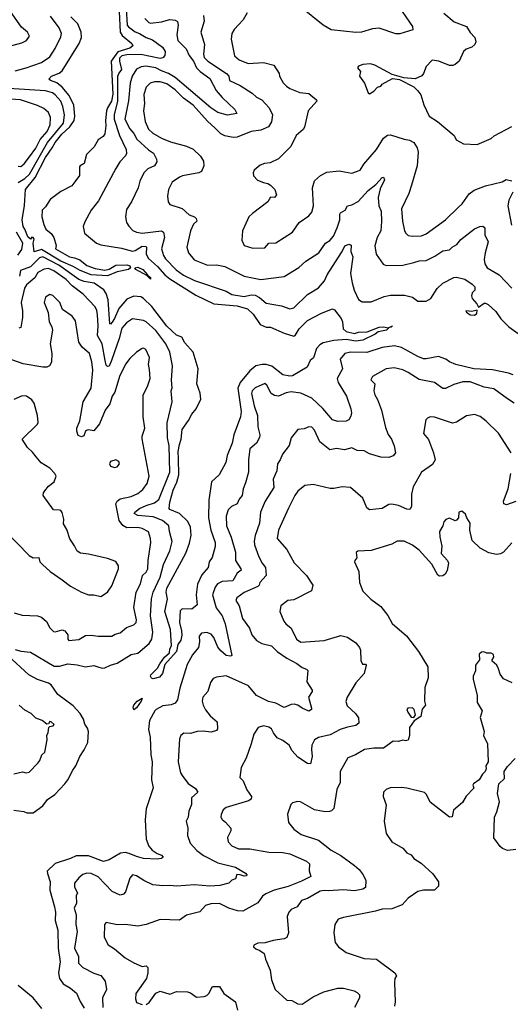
# Model space of a CAD drawing. Extents: x 1246169 to 1426871, y 660025 to 763458.
# Tile 245 of 256: x 1321657 to 1325215, y 742238 to 749375. Entities that reach past the tile are written whole.
import ezdxf

# ---------------------------------------------------------------- set-up
doc = ezdxf.new("R2010")
doc.units = 0

msp = doc.modelspace()

# ---------------------------------------------------------------- linework, layer by layer
at = {"layer": '0CON20XD'}
for points in [[(1321546.7, 749173.3), (1321672.1, 749207.9), (1321706.2, 749225), (1321727.5, 749255), (1321714.3, 749285), (1321670.8, 749320.8), (1321591.2, 749435)], [(1322378.9, 749435), (1322385.5, 749285), (1322400.4, 749260.4), (1322471.2, 749201.2), (1322478.5, 749185), (1322455, 749168.1), (1322369, 749141), (1322320.2, 749075), (1322331.4, 748835), (1322323.6, 748785), (1322292.9, 748737.1), (1322285.7, 748715), (1322278.4, 748645), (1322282.6, 748605), (1322273.3, 748546.7), (1322261.8, 748528.2), (1322226.3, 748503.7), (1322196.9, 748453.1), (1322142.4, 748397.6), (1322125, 748332.5), (1322095, 748316.2), (1322091.7, 748308.3), (1322091.2, 748245), (1322050.6, 748189.4), (1322035, 748170), (1321955, 748128.8), (1321878.7, 748071.3), (1321845, 748018), (1321820.8, 747995), (1321816.9, 747945), (1321831.4, 747891.4), (1321847.5, 747857.5), (1321885, 747826), (1321905, 747796.7), (1321922.5, 747737.5), (1321917.5, 747715), (1322018, 747655), (1322055, 747649.6), (1322093.2, 747633.2), (1322145, 747594), (1322205, 747571.9), (1322275, 747560.3), (1322305, 747567.2), (1322355, 747594.7), (1322435, 747597.5), (1322455, 747590.6), (1322460.6, 747575), (1322445.7, 747564.3), (1322365, 747547.6), (1322295, 747518.7), (1322175, 747526.1), (1322096.3, 747556.3), (1322044.3, 747585.7), (1321955.2, 747625), (1321815, 747708.2), (1321762.2, 747692.2), (1321754.3, 747755.7), (1321761.2, 747785), (1321755, 747796), (1321745, 747797.5), (1321735, 747783.8), (1321715, 747800), (1321695.5, 747855.5), (1321681.2, 747875), (1321674, 747924), (1321693.1, 748026.9), (1321698.8, 748145), (1321769.9, 748230.1), (1321844.1, 748375), (1321893.5, 748445), (1321914.1, 748485), (1321962.3, 748545), (1322021.5, 748598.5), (1322051.1, 748645), (1322056.5, 748675), (1322050.2, 748755), (1322016.3, 748826.3), (1321965, 748886.2), (1321926.2, 748916.2), (1321880, 748935), (1321869.2, 748945), (1321888.6, 748965), (1321942.4, 748987.6), (1321965.6, 749005), (1322088.5, 749201.5), (1322104.6, 749245), (1322103.3, 749285), (1322079.5, 749345), (1322027.5, 749395)], [(1322428.2, 749455), (1322437.3, 749335), (1322445, 749322.8), (1322495, 749286.1), (1322525, 749275.3), (1322575, 749244.7), (1322619, 749229), (1322691.5, 749175), (1322711.8, 749145), (1322709.6, 749115), (1322695, 749097.3), (1322676.6, 749093.4), (1322535, 749122.2), (1322435, 749119.1), (1322397.5, 749112.5), (1322381.1, 749095), (1322379.8, 749075), (1322395.8, 749015), (1322375, 748987.8), (1322365.8, 748964.2), (1322367.1, 748785), (1322342.1, 748685), (1322341, 748655), (1322381.5, 748535), (1322428.9, 748435), (1322432.1, 748405), (1322425, 748387.1), (1322384.3, 748345), (1322353.3, 748296.7), (1322227.9, 748062.1), (1322176.5, 747995), (1322129.2, 747910.8), (1322117.5, 747875), (1322128, 747828), (1322213.8, 747755), (1322245, 747742.9), (1322395, 747718.5), (1322475, 747696.7), (1322495, 747701.4), (1322545, 747732.2), (1322571.8, 747731.8), (1322576.6, 747725), (1322574.8, 747675), (1322591.1, 747645), (1322655.7, 747585), (1322708.6, 747525), (1322745, 747496.7), (1322935, 747378.3), (1323064.7, 747314.7), (1323235, 747300), (1323308.9, 747278.9), (1323350.4, 747240.4), (1323401.1, 747165), (1323445, 747146.9), (1323475, 747146.1), (1323575, 747102.4), (1323645, 747082), (1323655, 747086.2), (1323684.5, 747135), (1323745, 747194.5), (1323845, 747247.8), (1323925, 747278), (1323940.9, 747270.9), (1323989.4, 747209.4), (1323998.8, 747185), (1324003.9, 747133.9), (1324025, 747113.6), (1324085, 747100.9), (1324115, 747109.3), (1324177.3, 747112.7), (1324265, 747147.1), (1324295, 747149.4), (1324328.3, 747141.7), (1324360, 747155), (1324350, 747145), (1324336.2, 747143.8), (1324316, 747125), (1324256.9, 747113.1), (1324234, 747096), (1324145, 747052.2), (1324095.2, 747044.8), (1324025, 747057.5), (1323935, 747050.5), (1323856.9, 747033.1), (1323832.5, 747017.5), (1323810.5, 746990.5), (1323786.8, 746923.2), (1323764.4, 746905.6), (1323742, 746855), (1323635, 746793.2), (1323615, 746790.8), (1323565, 746801.6), (1323485, 746862.6), (1323445, 746876), (1323414.8, 746875.2), (1323370, 746865), (1323325, 746830.3), (1323255, 746744.7), (1323238, 746705), (1323263.6, 746535), (1323259.4, 746495), (1323209.1, 746365), (1323198.8, 746305), (1323162.1, 746215), (1323151.9, 746165), (1323104.4, 746075), (1323048.5, 746025), (1323029.1, 745890.9)], [(1324382.9, 749505), (1324506.2, 749325), (1324507.5, 749302.5), (1324415, 749273.3), (1324385, 749273.1), (1324265, 749313.5), (1324215, 749308.9), (1324135, 749285.6), (1324095, 749281.1), (1323915, 749301.8), (1323857.1, 749335), (1323696.4, 749465)], [(1321625, 749004.7), (1321705, 749026.6), (1321814.3, 749065), (1321875.2, 749104.8), (1321913.8, 749165), (1321955, 749250), (1321959.2, 749275), (1321944.5, 749315), (1321880, 749400)], [(1322565, 749384.4), (1322593.3, 749355), (1322605, 749350.4), (1322685, 749360.4), (1322745, 749375.9), (1322785, 749371.8), (1322802, 749362), (1322806.2, 749336.2), (1322797.2, 749265), (1322803.8, 749225), (1322865, 749164.6), (1322885.9, 749115), (1322917.5, 749075), (1322939.6, 749025), (1322965, 748998.6), (1323035, 748948.6), (1323081.4, 748861.4), (1323125, 748810), (1323217.3, 748725), (1323231.4, 748695), (1323165, 748682.2), (1323095, 748702.8), (1323043.5, 748735), (1322784.8, 748955), (1322735, 748986), (1322685, 749003.8), (1322645, 749025.9), (1322572.2, 749037.8), (1322537.7, 749032.3), (1322505, 749017.3), (1322472.8, 748965), (1322459.1, 748915), (1322445, 748787.5), (1322420, 748655), (1322455.2, 748585), (1322485, 748549.6), (1322507.7, 748507.7), (1322590.9, 748430.9), (1322627.4, 748407.4), (1322649.4, 748365), (1322652.5, 748345), (1322635, 748314.5), (1322586.9, 748293.1), (1322556.3, 748263.7), (1322529.4, 748205), (1322515.7, 748155), (1322468.2, 748055), (1322430.8, 747999.2), (1322423.3, 747945), (1322432.1, 747905), (1322448.7, 747878.7), (1322477.7, 747847.7), (1322505, 747833.8), (1322545, 747828.2), (1322685.5, 747845.5), (1322700.8, 747835), (1322706.3, 747796.3), (1322686.6, 747715), (1322698.8, 747665), (1322715, 747640.8), (1322792.6, 747562.6), (1322845, 747523.2), (1322925, 747483.6), (1323155, 747406.8), (1323195, 747384.1), (1323285, 747369.5), (1323335, 747380.6), (1323365, 747377.8), (1323395, 747362.3), (1323445, 747320), (1323555, 747300.6), (1323615, 747280), (1323645, 747287.1), (1323745, 747382.5), (1323825, 747430.6), (1323868.1, 747481.9), (1323886.8, 747525), (1323926.2, 747586.2), (1323996, 747694), (1324015.7, 747735), (1324045, 747747.8), (1324061.7, 747741.7), (1324058.8, 747695), (1324072.5, 747655), (1324056.5, 747535), (1324067.8, 747467.8), (1324083.5, 747413.5), (1324115, 747346.7), (1324140.3, 747330.3), (1324205, 747329.4), (1324300.9, 747369.1), (1324345, 747378.6), (1324447.8, 747377.8), (1324505, 747364.2), (1324545, 747333.5), (1324605, 747333.9), (1324638.5, 747355), (1324685, 747425.7), (1324725, 747465.8), (1324804.6, 747505.4), (1324825, 747507.8), (1324885, 747494.2), (1324938.3, 747458.3), (1324957.3, 747437.3), (1324956.7, 747415), (1324939.2, 747395), (1324932.7, 747372.7), (1324938.8, 747355), (1324971.2, 747315), (1324985, 747290), (1325025, 747320), (1325035, 747321.2), (1325055, 747309.2), (1325108.9, 747258.9), (1325146.9, 747206.9), (1325205, 747148.9), (1325306.5, 747076.5)], [(1322989.4, 749405), (1322996, 749365), (1322970.6, 749285), (1322997.1, 749195), (1322990.2, 749125), (1322995, 749101.2), (1323022.5, 749075), (1323156.8, 748985), (1323174.3, 748965), (1323177.5, 748935), (1323255, 748898.9), (1323343.3, 748843.3), (1323375, 748813.3), (1323412.9, 748795), (1323466.7, 748735), (1323491.4, 748685), (1323484.2, 748635), (1323461.1, 748598.9), (1323404.8, 748575.2), (1323335.2, 748564.8), (1323235, 748522.7), (1323205, 748520.9), (1323145, 748531.9), (1323115, 748548.6), (1323075, 748588.5), (1323019.8, 748639.8), (1322914, 748755), (1322845.4, 748805), (1322785, 748865.9), (1322725, 748909.7), (1322675, 748925.3), (1322635, 748923.8), (1322604, 748916), (1322574.7, 748885.3), (1322556.7, 748833.3), (1322561.4, 748768.6), (1322553.8, 748715), (1322566.8, 748636.8), (1322592.3, 748582.3), (1322621.8, 748551.8), (1322686.2, 748516.2), (1322749.6, 748489.6), (1322867.4, 748457.4), (1322915, 748436.2), (1322969.2, 748385), (1322989.3, 748349.3), (1322991.5, 748315), (1322975, 748274.3), (1322955, 748264.4), (1322836.7, 748243.3), (1322815, 748233.1), (1322761.7, 748198.3), (1322736, 748145), (1322730, 748095), (1322734.2, 748055), (1322746.7, 748035), (1322835, 748005.4), (1322885, 747959.2), (1322925.6, 747945.6), (1322937.5, 747935), (1322942.5, 747915), (1322917.5, 747892.5), (1322895, 747843.8), (1322868.9, 747725), (1322881.9, 747685), (1322921.4, 747635), (1323018.8, 747595), (1323085, 747598.7), (1323145, 747585.3), (1323283.8, 747515), (1323405, 747490.5), (1323575, 747512.9), (1323681.5, 747578.5), (1323732.5, 747625), (1323825.7, 747685), (1323874.3, 747755), (1323905, 747775.5), (1323932.3, 747805), (1323960.5, 747865), (1323977.8, 747925), (1323978.5, 747965), (1323984.4, 747975), (1324018.1, 747995), (1324034.6, 748025.4), (1324066.2, 748033.8), (1324112.1, 748057.9), (1324185, 748136.7), (1324239.8, 748180.2), (1324285, 748231.1), (1324295, 748234.2), (1324301.8, 748215), (1324271.8, 748148.2), (1324256.7, 748085), (1324260.9, 748025), (1324277.7, 747987.7), (1324281.2, 747911.2), (1324275.3, 747845), (1324248.8, 747795), (1324232.5, 747735), (1324241.9, 747675), (1324293.2, 747603.2), (1324315, 747592.5), (1324435.8, 747595.8), (1324516.2, 747613.8), (1324555, 747626.7), (1324605, 747630), (1324668.5, 747661.5), (1324725, 747700), (1324773.8, 747706.2), (1324792.9, 747725), (1324827.5, 747745), (1324855, 747780.6), (1324955, 747860), (1324993, 747877), (1325015, 747877.8), (1325030, 747865), (1325029.4, 747815), (1325053.8, 747765), (1325031.8, 747685), (1325025.4, 747635.4), (1325030, 747605), (1325046.4, 747575), (1325134, 747525), (1325225, 747430)], [(1323305.5, 749425), (1323276.6, 749373.4), (1323212.5, 749305), (1323196.7, 749275), (1323190, 749235), (1323215, 749112.5), (1323248.8, 749085), (1323315, 749058.2), (1323425, 749063.5), (1323501.2, 749045), (1323538, 748985), (1323540, 748965), (1323568.3, 748918.3), (1323592.2, 748892.2), (1323616.2, 748875), (1323688.1, 748848.1), (1323755, 748838.8), (1323808.8, 748795), (1323811.2, 748785), (1323749.2, 748715), (1323723.1, 748595), (1323712.2, 748577.8), (1323663.1, 748535), (1323622.9, 748455), (1323535, 748365.8), (1323472.3, 748337.7), (1323432.5, 748332.5), (1323400.3, 748319.7), (1323356.7, 748285), (1323350, 748265), (1323353, 748243), (1323382.5, 748212.5), (1323425, 748193.8), (1323457.3, 748187.3), (1323476.2, 748175), (1323506.7, 748145), (1323518.8, 748105), (1323505, 748086.2), (1323475, 748088.8), (1323456.2, 748055), (1323345, 747971.2), (1323318.8, 747945), (1323308.8, 747925), (1323274, 747845), (1323267, 747777), (1323285, 747737.5), (1323348.3, 747718.3), (1323435, 747722), (1323463.8, 747756.2), (1323513.4, 747756.6), (1323634.5, 747835.5), (1323685, 747905.8), (1323755, 747952), (1323775, 747980), (1323788.1, 748025), (1323780, 748155), (1323795, 748206), (1323838.8, 748245), (1323885, 748270.8), (1323975, 748279.4), (1324013, 748273), (1324065, 748261.4), (1324125, 748284.3), (1324152.1, 748327.9), (1324245.4, 748435), (1324295, 748517.1), (1324325, 748538.6), (1324345, 748541.4), (1324445, 748508.5), (1324485, 748501.9), (1324514.3, 748484.3), (1324540, 748445), (1324547.1, 748415), (1324539.2, 748315), (1324499.5, 748175), (1324478.8, 748115), (1324426.4, 748003.6), (1324434.3, 747915), (1324448.1, 747845), (1324457.4, 747827.4), (1324475, 747811.4), (1324505.5, 747805.5), (1324571.7, 747808.3), (1324605, 747821.5), (1324745, 747924.4), (1324836.9, 748013.1), (1324865, 748039.2), (1324916.5, 748113.5), (1324951.9, 748138.1), (1325035, 748171.5), (1325155, 748200), (1325185, 748216.7), (1325225, 748206.7)], [(1324732.4, 749422.4), (1324808.9, 749358.9), (1324897.9, 749325), (1324922.9, 749282.9), (1324958.1, 749245), (1324964.4, 749215), (1324957.1, 749195), (1324935, 749176.9), (1324895, 749161.8), (1324875, 749145.5), (1324845, 749073.8), (1324815, 749049.2), (1324797.8, 749042.2), (1324775, 749042.5), (1324697.5, 749075), (1324649.5, 749080.5), (1324606, 749035), (1324585.6, 748984.4), (1324572.7, 748967.3), (1324525, 748946.9), (1324443.9, 748953.9), (1324357.5, 748977.5), (1324232.5, 749045), (1324200, 749055), (1324145, 749051.2), (1324115, 749037.5), (1324107.5, 749025), (1324129.3, 748999.3), (1324121.2, 748965), (1324158.8, 748915), (1324183.3, 748845), (1324195, 748837.5), (1324225, 748856.7), (1324252.5, 748885), (1324276.4, 748893.6), (1324285, 748907.5), (1324361.7, 748948.3), (1324411.7, 748941.7), (1324515, 748888), (1324545, 748860), (1324565, 748830), (1324588.6, 748758.6), (1324626, 748675), (1324686.2, 748636.2), (1324807.5, 748535), (1324812.5, 748525), (1324822.5, 748505), (1324875, 748474), (1324975, 748470), (1325075, 748513.8), (1325096.8, 748533.2), (1325225, 748600.6)], [(1321645, 748195.6), (1321695, 748223.6), (1321727.7, 748255), (1321858.2, 748485), (1321974.8, 748625), (1321983, 748685), (1321971.1, 748745), (1321954.2, 748785), (1321915, 748830.6), (1321895, 748845.7), (1321845, 748859.6), (1321575, 748876.7)], [(1321645, 748312.5), (1321665, 748311.1), (1321690.6, 748329.4), (1321728.8, 748381.2), (1321775, 748442.7), (1321805, 748507.5), (1321855.8, 748565), (1321878.3, 748611.7), (1321879.4, 748665), (1321865, 748702.9), (1321831.7, 748731.7), (1321785, 748753.8), (1321663, 748793), (1321555, 748800.3)], [(1325234.3, 748125), (1325205, 748066.7), (1325198.2, 748025), (1325223.1, 747885)], [(1321642.6, 747667.4), (1321671.9, 747708.1), (1321680.4, 747755), (1321634.9, 747835)], [(1323029.1, 745890.9), (1323025.3, 745765), (1323043.7, 745673.7), (1323075.3, 745585), (1323074.5, 745555), (1323053.1, 745476.9), (1323031.5, 745445), (1323023.5, 745405), (1322978.6, 745351.4), (1322947.6, 745282.4), (1322936.8, 745205), (1322945, 745133.3), (1322905, 745101.2), (1322835, 745103.8), (1322820.3, 745089.7), (1322816.7, 745005), (1322831.5, 744945), (1322832.4, 744912.4), (1322825, 744877.1), (1322803.3, 744845), (1322795.3, 744795), (1322708.9, 744701.1), (1322691.8, 744635), (1322669.9, 744610.1), (1322625, 744597.5), (1322612.4, 744602.4), (1322605.8, 744615), (1322608.8, 744625), (1322657.5, 744675), (1322673.6, 744706.4), (1322708.1, 744755), (1322743.1, 744785), (1322746.7, 744815), (1322757.1, 744835), (1322750, 744955), (1322710.4, 745085), (1322729.7, 745175), (1322720, 745225), (1322725, 745253.3), (1322861, 745509), (1322888.7, 745581.3), (1322901.7, 745638.3), (1322896.9, 745696.9), (1322877, 745737), (1322815, 745795.5), (1322745, 745824.3), (1322741.7, 745831.7), (1322746.4, 745876.4), (1322769.2, 745965), (1322797.8, 746022.2), (1322811.1, 746075), (1322809.4, 746190.6), (1322806.5, 746245), (1322814.8, 746295), (1322829.2, 746335), (1322835.3, 746404.7), (1322881.4, 746468.6), (1322905.3, 746515), (1322937.9, 746555), (1322970.3, 746625), (1322965, 746668.8), (1322941.8, 746735), (1322950.7, 746845), (1322915.2, 746965.3), (1322855, 747032.1), (1322833.8, 747073.8), (1322795, 747088.1), (1322725, 747152.3), (1322615.6, 747295.6), (1322555, 747354.7), (1322535, 747366), (1322485, 747370), (1322435, 747349.2), (1322375, 747281.5), (1322345, 747208.1), (1322326.9, 747183.1), (1322315, 747167.5), (1322311.2, 747171.2), (1322299.6, 747345), (1322285, 747390.9), (1322266.2, 747416.2), (1322196.5, 747465), (1322125, 747477.5), (1322085, 747492.3), (1321940, 747595), (1321825, 747655.1), (1321801.8, 747648.2), (1321735, 747583.3), (1321664.1, 747555.9), (1321656, 747515)], [(1322605, 747494.2), (1322580, 747520), (1322498.6, 747565), (1322492.9, 747575), (1322515, 747581.8), (1322550.9, 747565), (1322583.3, 747525), (1322580, 747520), (1322585, 747523.3), (1322605.5, 747505), (1322605, 747494.2)], [(1321625, 744809.2), (1321665, 744797.1), (1321735, 744790.5), (1321907.7, 744687.8), (1321945, 744689.7), (1322005, 744706.6), (1322075, 744698.2), (1322135, 744682.8), (1322195, 744693.6), (1322224, 744684), (1322255, 744673.6), (1322275, 744675.6), (1322315, 744695.6), (1322365, 744710.6), (1322465, 744772.7), (1322515, 744783.2), (1322596.8, 744853.2), (1322614.8, 744885.2), (1322622.7, 744935), (1322606.4, 745053.6), (1322613.4, 745176.6), (1322625.2, 745225), (1322675.8, 745335), (1322700.7, 745425), (1322744.8, 745525), (1322762.5, 745592.5), (1322743.1, 745665), (1322738.9, 745705), (1322693.8, 745745), (1322625, 745770.6), (1322515, 745779.7), (1322487.1, 745795), (1322491.4, 745805), (1322525, 745831.5), (1322575, 745854.1), (1322635, 745873.6), (1322665, 745896.1), (1322745.2, 746095), (1322741.3, 746285), (1322728.9, 746345), (1322727, 746453), (1322763.5, 746605), (1322755.6, 746684.4), (1322762.5, 746707.5), (1322757.6, 746762.4), (1322766.2, 746865), (1322746.1, 746965), (1322716.9, 747025), (1322645, 747121.8), (1322575, 747184.6), (1322555, 747194.1), (1322475, 747206.5), (1322431.8, 747178.2), (1322398.5, 747138.5), (1322379.5, 747065), (1322323.1, 746905), (1322305, 746864.3), (1322295, 746860), (1322285, 746871.4), (1322276.2, 746905), (1322254.2, 747025), (1322220.5, 747085), (1322225.6, 747155), (1322220.8, 747235), (1322216.6, 747266.6), (1322205, 747292.9), (1322116.2, 747385), (1322036.4, 747446.4), (1321995, 747491.6), (1321904.4, 747554.4), (1321865, 747571.2), (1321835, 747565.8), (1321787.4, 747542.6), (1321765.7, 747504.3), (1321707.4, 747452.6), (1321690.7, 747429.3), (1321668.9, 747325), (1321678.3, 747265), (1321676.2, 747216.2), (1321665.3, 747144.7), (1321651.8, 747138.2)], [(1321617.5, 745075), (1321675, 745059.2), (1321785, 745052.5), (1321815, 745044), (1321851.7, 745011.7), (1321875, 744966.2), (1321901.1, 744941.1), (1321915, 744938.2), (1321965, 744952.6), (1321985.5, 744945.5), (1322006.7, 744915), (1322006.7, 744885), (1322014.1, 744874.1), (1322085, 744881.5), (1322135, 744910), (1322175, 744912.2), (1322225, 744905.5), (1322325, 744905.8), (1322348.9, 744921.1), (1322385, 744930), (1322431.2, 744968.8), (1322485, 744987.5), (1322501.8, 745005), (1322503.2, 745025), (1322484.7, 745115), (1322500.8, 745225), (1322532.3, 745285), (1322547.5, 745345), (1322575, 745371.1), (1322587.5, 745395), (1322588.7, 745455), (1322608.8, 745585), (1322606.2, 745615), (1322591.7, 745661.7), (1322545, 745687.3), (1322515, 745694.1), (1322435, 745691.2), (1322405, 745708.7), (1322379.4, 745745), (1322354.8, 745865), (1322365, 745885.5), (1322385, 745902.7), (1322465, 745918.1), (1322515, 745939.5), (1322551, 745969), (1322582.4, 746012.4), (1322596.8, 746065), (1322544.3, 746335.7), (1322545, 746356.2), (1322563.6, 746415), (1322552.5, 746495), (1322552.2, 746655), (1322585, 746716.7), (1322602.2, 746775), (1322599.5, 746839.5), (1322591.1, 746875), (1322598.9, 746925), (1322571.2, 746985), (1322555, 746994), (1322545, 746992), (1322503.8, 746965), (1322455, 746920), (1322425, 746878.6), (1322381.2, 746788.8), (1322346.4, 746675), (1322326.9, 746645), (1322310.5, 746589.5), (1322277.8, 746545), (1322235.7, 746445), (1322195.8, 746394.2), (1322155, 746401.2), (1322142.3, 746397.7), (1322135, 746392.5), (1322122.3, 746357.7), (1322105, 746350), (1322080.9, 746360.9), (1322071.1, 746391.1), (1322070.6, 746415), (1322093, 746467), (1322117.1, 746605), (1322175.5, 746705), (1322188.1, 746835), (1322180, 746895), (1322163.6, 746955), (1322110.2, 747000.2), (1322085, 747036.7), (1322062.4, 747192.4), (1322038, 747225), (1321966.9, 747275), (1321948.6, 747325), (1321897.5, 747375), (1321875, 747381.9), (1321845, 747362.9), (1321834, 747324), (1321862.4, 747252.4), (1321870.9, 747185), (1321889.4, 747149.4), (1321894.4, 747125), (1321877.3, 747025), (1321889.5, 746955), (1321888.3, 746891.7), (1321873.5, 746866.5), (1321852.7, 746857.3), (1321825, 746856.2), (1321681.2, 746881.2), (1321565, 746921.4)], [(1324955, 747232), (1324971.2, 747245), (1324975, 747270), (1324935, 747260), (1324892.5, 747265), (1324897.5, 747255), (1324925, 747236.2), (1324955, 747232)], [(1325235, 746800), (1325202.6, 746812.6), (1325085, 746837.5), (1324950, 746845), (1324820.8, 746875), (1324775, 746894.7), (1324748.1, 746915), (1324695, 746933.8), (1324605, 746916), (1324585, 746917.5), (1324545, 746932.8), (1324425, 746998.4), (1324375, 747011.3), (1324285, 746999.3), (1324175, 746962.5), (1324055, 746965.3), (1324015.8, 746955), (1323980.6, 746915), (1323998.8, 746845), (1323958.2, 746775), (1323966.7, 746745), (1324026.6, 746646.6), (1324059.1, 746555), (1324064.2, 746525), (1324058.8, 746501.2), (1324043.3, 746475), (1324025, 746464.2), (1323965, 746463.3), (1323925, 746475.4), (1323855, 746556.2), (1323775, 746630.5), (1323695, 746666.5)], [(1325244.1, 746594.1), (1325195, 746627.3), (1325095, 746698.2), (1325025, 746710.9), (1324925, 746750.3), (1324869.9, 746750.1), (1324805, 746730.4), (1324745, 746702.2), (1324725, 746701.9), (1324666, 746746), (1324555, 746766.4), (1324475, 746818.1), (1324435, 746835.6), (1324371.7, 746851.7), (1324315, 746842.9), (1324215, 746789.2), (1324202.5, 746765), (1324232, 746735), (1324226, 746685), (1324233.1, 746655), (1324252.6, 746622.6), (1324280.9, 746545), (1324308.9, 746418.9), (1324328.6, 746368.6), (1324352.2, 746335), (1324373.3, 746285), (1324382, 746235), (1324366, 746214), (1324335, 746201.6), (1324275, 746202.8), (1324195, 746228.8), (1324155, 746249.2), (1324105, 746252.1), (1324065, 746270.4), (1324012.9, 746257.1), (1323955, 746267.4), (1323907.2, 746257.2), (1323833.9, 746315), (1323795, 746400), (1323775, 746420), (1323755, 746424), (1323719.7, 746410.3), (1323675, 746403.3), (1323625.7, 746345), (1323611.3, 746288.7), (1323562.5, 746225), (1323546.9, 746185), (1323525.6, 746155), (1323521.9, 746105), (1323495.5, 746045), (1323499.6, 745985), (1323436.2, 745885), (1323402.5, 745805), (1323395.6, 745725.6), (1323363.9, 745635), (1323356.7, 745595), (1323359.1, 745569.1)], [(1323695, 746666.5), (1323625, 746676.2), (1323590.1, 746669.9), (1323535, 746647.1), (1323505, 746650.4), (1323481.1, 746665), (1323450, 746725), (1323435, 746737.5), (1323365, 746706.2), (1323342.9, 746685), (1323338.9, 746665), (1323357.1, 746575), (1323381.1, 746505), (1323382.9, 746422.9), (1323397.5, 746365), (1323395.6, 746345.6), (1323373.8, 746305), (1323325.5, 746264.5), (1323315.5, 746184.5), (1323316.1, 746093.9), (1323295, 746016.7), (1323276.7, 745975), (1323269.5, 745925), (1323249.6, 745900.4), (1323233.8, 745866.2), (1323193.8, 745845), (1323168.9, 745821.1), (1323153.5, 745775), (1323156.4, 745705), (1323190.8, 745625), (1323221.1, 745515), (1323223.2, 745455), (1323261.5, 745395), (1323262.2, 745385), (1323235, 745362), (1323203.2, 745306.8), (1323125, 745301.4), (1323091.5, 745285), (1323075, 745262), (1323056.2, 745205), (1323082.1, 745112.1), (1323124.2, 745054.3), (1323147.3, 744995), (1323194.3, 744765.7), (1323185, 744760), (1323155, 744766.2), (1323115, 744800.9), (1323095, 744825.6), (1323065, 744895.5), (1323045, 744919.6), (1323015, 744931.8), (1322975, 744927.5), (1322959.1, 744905), (1322961.4, 744865), (1322953.8, 744825), (1322909.7, 744770.3), (1322870.4, 744699.6), (1322819.4, 744529.4), (1322800.4, 744445), (1322785, 744421.1), (1322755, 744407.9), (1322695, 744400), (1322646, 744375), (1322637.5, 744365), (1322598.2, 744295), (1322590.7, 744229.3), (1322603.3, 744173.3), (1322608.8, 744045), (1322618.9, 743995), (1322613.5, 743865), (1322625.7, 743805.7), (1322573.9, 743655), (1322567.5, 743575), (1322574.6, 743435), (1322593.6, 743385), (1322617.1, 743355), (1322655, 743330), (1322685, 743319.4), (1322696.8, 743305), (1322685.6, 743294.4), (1322655, 743290.6), (1322555, 743295.3), (1322505, 743308.1), (1322450.9, 743330.9), (1322425, 743337.1), (1322387.7, 743332.3), (1322305, 743284.5), (1322265, 743273.8), (1322155, 743314.7), (1322067, 743313), (1322025, 743293.3), (1321915, 743258.4), (1321857.3, 743202.7), (1321857.9, 743185), (1321878.9, 743125), (1321876.2, 743065), (1321910.3, 742945), (1321916.8, 742905), (1321914.6, 742845), (1321934.6, 742775), (1321935.3, 742645), (1321950, 742545), (1321938.7, 742465), (1321945.3, 742425.3), (1321972.2, 742385), (1322025.8, 742355), (1322068.8, 742318.8), (1322095, 742257.5), (1322125, 742209.2)], [(1321555, 745668), (1321725, 745491.2), (1321755, 745474.6), (1321795.8, 745475.8), (1321804.2, 745445), (1321822, 745425), (1321877.5, 745375), (1321965, 745314.4), (1322025, 745268.1), (1322105, 745225.6), (1322155, 745206), (1322195, 745206.2), (1322245, 745193.3), (1322295, 745224.3), (1322325, 745271.2), (1322373.3, 745395), (1322373.3, 745415), (1322355, 745446.7), (1322295, 745470), (1322155, 745500.6), (1322097.1, 745507.1), (1322073.1, 745523.1), (1322055, 745562), (1322020.8, 745610.8), (1321998.8, 745678.8), (1321975, 745720), (1321976.4, 745753.6), (1321965, 745802.5), (1321955, 745816.7), (1321945, 745820), (1321901.2, 745821.2), (1321826.7, 745925), (1321828.8, 745945), (1321839.2, 745960.8), (1321865, 745992.5), (1321906.7, 746025), (1321922.5, 746065), (1321912.5, 746085), (1321876.7, 746125), (1321812.6, 746162.6), (1321775.5, 746205.5), (1321749.5, 746239.5), (1321712.7, 746272.7), (1321673.8, 746335), (1321785, 746443.3), (1321790, 746455), (1321785.9, 746505.9), (1321762.5, 746595), (1321745, 746620), (1321706.9, 746646.9), (1321675, 746649.2), (1321615, 746621.2)], [(1325221.9, 746235), (1325128.3, 746378.3), (1325040.8, 746465), (1324997.6, 746497.6), (1324955, 746512.9), (1324897, 746503), (1324825, 746458.5), (1324795, 746449.1), (1324665, 746492.9), (1324635, 746495.8), (1324615, 746486.7), (1324603.3, 746475), (1324586, 746375), (1324622.5, 746332.5), (1324658.6, 746235), (1324669.4, 746185), (1324650.6, 746149.4), (1324571.4, 746095), (1324510.5, 745989.5), (1324497.3, 745935), (1324498.1, 745845), (1324486.7, 745823.3), (1324465, 745825.7), (1324403.6, 745853.6), (1324355, 745863.5), (1324335, 745860.8), (1324285, 745831.5), (1324195, 745822.9), (1324175, 745836.7), (1324145.6, 745905.6), (1324055, 745984), (1323995, 745989.2), (1323935, 745977.1), (1323907.7, 745977.7), (1323785, 746005.6), (1323725, 745999.2), (1323675, 745956.9), (1323651.5, 745925), (1323605.8, 745835), (1323533.1, 745675), (1323524.5, 745615), (1323594.2, 745535), (1323647, 745437), (1323735.8, 745345), (1323783.3, 745275), (1323773.3, 745235), (1323645, 745169.2), (1323602.5, 745165), (1323550, 745125), (1323543.9, 745083.9), (1323572, 745015), (1323586.7, 744995), (1323625, 744964), (1323665.6, 744885), (1323695, 744861.8), (1323865, 744874.6), (1323985, 744911.2), (1324035, 744900), (1324095, 744858.8), (1324120.8, 744825), (1324129.2, 744805), (1324130.8, 744730.8), (1324143.6, 744703.6), (1324165, 744702.5), (1324170, 744695), (1324155.4, 744635), (1324095, 744568.1), (1324031.5, 744465), (1324022.1, 744432.1), (1324030.9, 744400.9), (1324091.4, 744345), (1324114.2, 744314.2), (1324116, 744275), (1324095, 744258), (1324033.6, 744246.4), (1323981.6, 744228.4), (1323908.3, 744191.7), (1323825, 744171.8), (1323794.7, 744155.3), (1323775.7, 744115), (1323772.9, 744085), (1323778.9, 744035), (1323765, 743980), (1323745, 743982), (1323675, 744028.1), (1323632.2, 744075), (1323611.4, 744115), (1323565, 744150.6), (1323525, 744168.6), (1323497.1, 744205), (1323483.8, 744235), (1323465, 744245.6), (1323424.2, 744255.8), (1323387.5, 744245), (1323355.8, 744195), (1323334.6, 744125.4), (1323299.1, 744020.9), (1323262.5, 743955), (1323252.5, 743882.5), (1323277.4, 743857.4), (1323305, 743791.2), (1323337.1, 743745), (1323335.8, 743725), (1323317.5, 743712.5), (1323153.3, 743665), (1323133.4, 743646.6), (1323117.3, 743612.7), (1323115.8, 743595), (1323125, 743576.2), (1323148.9, 743558.9), (1323187.5, 743515), (1323189.2, 743495), (1323164.5, 743445.5), (1323168.6, 743415), (1323196.4, 743386.4), (1323243.9, 743363.9), (1323325, 743365.5), (1323465, 743340.4), (1323565, 743339.1), (1323615, 743327.2), (1323736, 743275), (1323759.2, 743255), (1323756, 743205), (1323768, 743165), (1323699.6, 743129.6), (1323605, 743091.1), (1323501.4, 743065), (1323441.2, 743038.8), (1323417.7, 743022.3), (1323385, 742973.1), (1323275, 742911.8), (1323237.5, 742915), (1323173.3, 742935), (1323105, 742967.8), (1323043.6, 742966.4), (1323005, 742954.3), (1322962.4, 742907.6), (1322866.8, 742883.2), (1322815, 742848.1), (1322675, 742851.5), (1322573.1, 742816.9), (1322515, 742804.4), (1322425, 742815.6), (1322365, 742814.4), (1322285, 742830), (1322271.2, 742815), (1322270.8, 742725), (1322298.9, 742668.9), (1322345, 742640), (1322422, 742575), (1322485, 742538.1), (1322545, 742510.8), (1322575, 742516), (1322586.2, 742505), (1322585.8, 742465), (1322577.1, 742425), (1322498.8, 742315), (1322496.1, 742276.1), (1322505, 742251.2), (1322545, 742235.7)], [(1322345, 746128.6), (1322365, 746132.5), (1322382, 746155), (1322375, 746173.3), (1322355, 746183.8), (1322315, 746173.3), (1322308, 746155), (1322315, 746138.8), (1322345, 746128.6)], [(1325255, 745882.3), (1325188.3, 745858.3), (1325169.2, 745865), (1325165.6, 745885), (1325199.2, 745975), (1325219.2, 746085)], [(1325225, 745582.5), (1325165, 745516.2), (1325145, 745504), (1325115, 745497.5), (1325059.1, 745509.1), (1324996.2, 745545), (1324938.8, 745598.8), (1324920.6, 745675), (1324922.9, 745725), (1324898.8, 745765), (1324890.7, 745790.7), (1324863, 745813), (1324842.5, 745805), (1324840, 745765), (1324825, 745747.5), (1324815, 745742.5), (1324775, 745762.5), (1324748.3, 745751.7), (1324733.3, 745735), (1324726.2, 745705), (1324702, 745665), (1324703, 745627), (1324717.6, 745557.6), (1324714.6, 745504.6), (1324758.6, 745455), (1324765.7, 745435), (1324758, 745382), (1324742.9, 745355), (1324725, 745344.6), (1324702.1, 745342.1), (1324688.9, 745348.9), (1324645, 745428), (1324555, 745530), (1324505, 745565.6), (1324445, 745595.8), (1324395, 745596), (1324355, 745572.5), (1324205, 745526.9), (1324108.3, 745521.7), (1324098.3, 745511.7), (1324102.5, 745475), (1324086.7, 745455), (1324086.2, 745445), (1324116, 745375), (1324122.5, 745295), (1324145, 745233.3), (1324203.8, 745175), (1324275, 745122), (1324326, 745055), (1324358.9, 744998.9), (1324461.7, 744908.3), (1324548.9, 744795), (1324615.7, 744685), (1324619.2, 744605), (1324595.6, 744534.4), (1324593.8, 744435), (1324600, 744405), (1324575, 744377.5), (1324567, 744323), (1324517, 744293), (1324483.3, 744245), (1324483.3, 744185), (1324475, 744153.3), (1324455, 744147.5), (1324435, 744152.5), (1324405, 744142), (1324365, 744146.2), (1324295, 744094.4), (1324225, 744093.6), (1324156.6, 744083.4), (1324093.4, 744046.6), (1324036.2, 744025), (1323982.2, 743925), (1323981.9, 743845), (1323956.7, 743795), (1323935, 743657.5), (1323918.8, 743641.2), (1323904.2, 743635.8), (1323875, 743632.5), (1323845, 743638), (1323795, 743648), (1323694.2, 743704.2), (1323672.7, 743707.3), (1323635, 743698.8), (1323623.8, 743685), (1323598.8, 743615), (1323605.8, 743555), (1323645, 743507.5), (1323697.6, 743467.6), (1323825, 743426.4), (1323915, 743354.5), (1323985, 743316.4), (1324085, 743244.4), (1324118.1, 743215), (1324148, 743175), (1324166.2, 743135), (1324166, 743085), (1324145, 743072.9), (1324085, 743059.5), (1324005, 743067.1), (1323895, 743058.9), (1323865, 743063.6), (1323835, 743057.7), (1323745, 743004), (1323700.3, 742989.7), (1323669.2, 742945), (1323625.7, 742925), (1323610, 742905), (1323597.5, 742875), (1323605.5, 742755), (1323595, 742722.9), (1323575, 742711.5), (1323495, 742700.8), (1323436.1, 742683.9), (1323385, 742680.8), (1323355, 742666.7), (1323353.3, 742655), (1323369.3, 742639.3), (1323398.3, 742628.3), (1323430, 742605), (1323440, 742565), (1323474.3, 742485), (1323484.3, 742414.3), (1323510, 742345), (1323595, 742268), (1323630, 742265), (1323675, 742241.2), (1323705, 742239.2), (1323785, 742292.2), (1323862.7, 742327.3), (1323965, 742354.5), (1324005, 742354.4), (1324082.5, 742335), (1324105, 742323.8), (1324120.8, 742305), (1324121.4, 742285), (1324085.4, 742214.6)], [(1323359.1, 745569.1), (1323390.5, 745480.5), (1323414.4, 745435), (1323440, 745405), (1323444.2, 745345), (1323398.1, 745295), (1323394.5, 745275), (1323384.5, 745265), (1323285, 745223.6), (1323231.4, 745185), (1323224.4, 745165), (1323249.5, 745125), (1323273.8, 745035), (1323323.1, 744965), (1323340, 744915), (1323375, 744874.3), (1323412.4, 744852.4), (1323483.1, 744835), (1323525, 744793.8), (1323595, 744746.1), (1323667.3, 744707.3), (1323705, 744679.4), (1323737.8, 744667.8), (1323747.1, 744657.1), (1323739.2, 744575), (1323778, 744515), (1323778, 744505), (1323750.8, 744465), (1323774.2, 744384.2), (1323772.2, 744375), (1323755, 744362.5), (1323705, 744384.7), (1323675, 744405.3), (1323647.1, 744412.9), (1323625, 744410), (1323575, 744389.2), (1323515, 744421.1), (1323462.1, 744432.1), (1323374.3, 744475), (1323316, 744545), (1323155, 744618.2), (1323085, 744608.9), (1323061.1, 744598.9), (1323040.5, 744569.5), (1323020.6, 744505), (1322986.3, 744463.7), (1322980.9, 744435), (1322987.5, 744405), (1323005, 744371.4), (1323039.5, 744329.5), (1323088.9, 744285), (1323091.9, 744235), (1323085, 744222.9), (1323045, 744210.5), (1322987.3, 744217.3), (1322945, 744215.3), (1322895, 744201.5), (1322846.9, 744203.1), (1322825.8, 744185), (1322816.9, 744163.1), (1322805.5, 743995), (1322822.2, 743915), (1322839.3, 743889.3), (1322879.1, 743839.1), (1322931.1, 743801.1), (1322948.8, 743775), (1322902.2, 743735), (1322904.2, 743685), (1322883.5, 743636.5), (1322879.5, 743595), (1322863.3, 743565), (1322877.5, 743515), (1322875, 743460), (1322893.3, 743405), (1322941.7, 743351.7), (1322989.2, 743315), (1323095, 743264), (1323221, 743231), (1323295, 743189.2), (1323304, 743175), (1323301.2, 743168.8), (1323285, 743165.7), (1323256.6, 743176.6), (1323232.4, 743177.6), (1323222, 743148), (1323195, 743136.4), (1323173.6, 743115), (1323108.3, 743098.2), (1323035, 743093.5), (1322925, 743102.6), (1322795, 743093.3), (1322745, 743098.5), (1322694.3, 743095.7), (1322623.6, 743103.6), (1322557.5, 743135), (1322505, 743168.8), (1322475, 743176.2), (1322455, 743152.5), (1322425, 743053.8), (1322408.8, 743035), (1322385, 743027.8), (1322326.9, 743055), (1322225, 743160.5), (1322175, 743186.2), (1322145, 743187.9), (1322115, 743177.3), (1322085.6, 743155), (1322055.5, 743115), (1322055, 743086.2), (1322076.9, 743045), (1322067, 743023), (1322068.5, 742971.5), (1322051.5, 742935), (1322066.1, 742885), (1322063.8, 742815), (1322073.9, 742765), (1322054, 742645), (1322084.6, 742585), (1322084.5, 742535), (1322115.3, 742505.3), (1322195, 742464.4), (1322245, 742447.1), (1322278.1, 742405), (1322287.1, 742345), (1322256.7, 742285), (1322258.8, 742215)], [(1321615, 743644.5), (1321685.9, 743635.9), (1321710, 743625), (1321755, 743626.7), (1321824.3, 743675.7), (1321858.7, 743721.3), (1321912, 743758), (1321984.7, 743835.3), (1322005.9, 743864.1), (1322041.8, 743935), (1322065.3, 743965), (1322092.9, 744035), (1322125, 744082.9), (1322150.3, 744135), (1322155.3, 744215.3), (1322148.9, 744238.9), (1322128.9, 744268.9), (1322120.3, 744305), (1322094.7, 744345), (1322045, 744400.5), (1321932.6, 744482.6), (1321885, 744552.3), (1321865, 744564.7), (1321785, 744591.8), (1321723.3, 744625), (1321570, 744765)], [(1325228.8, 744568.8), (1325165, 744596.7), (1325140.5, 744630.5), (1325128.6, 744668.6), (1325117.5, 744695), (1325083.8, 744725), (1325083.3, 744735), (1325096.2, 744755), (1325093, 744773), (1325075, 744782.5), (1325045, 744782.5), (1325023, 744793), (1325005, 744790), (1324990, 744775), (1324992.5, 744735), (1324963.3, 744695), (1324963.3, 744655), (1324946.7, 744615), (1324946.4, 744593.6), (1324973.6, 744476.4), (1324975.7, 744425), (1325010, 744365), (1324996.4, 744316.4), (1325026.2, 744215), (1325020.8, 744185), (1325048.8, 744125), (1325053.6, 743996.4), (1325037.5, 743965), (1325040, 743945), (1325033.3, 743925), (1325013.8, 743905), (1324990, 743865), (1324947.5, 743835), (1324942.5, 743825), (1324950, 743805), (1324893.9, 743746.1), (1324869.3, 743700.7), (1324804.2, 743645.8), (1324792.5, 743597.5), (1324773.9, 743593.9), (1324635, 743704), (1324607.8, 743757.8), (1324593.7, 743773.7), (1324465, 743803.3), (1324425, 743809.2), (1324343.6, 743806.4), (1324314.6, 743795.4), (1324296.2, 743775), (1324293.3, 743745), (1324315.9, 743684.1), (1324300, 743565), (1324313.8, 743475), (1324356.1, 743416.1), (1324435, 743368.8), (1324465.7, 743335.7), (1324495, 743321.2), (1324516.2, 743295), (1324569.6, 743259.6), (1324652.1, 743182.1), (1324694.2, 743125), (1324694.2, 743095), (1324665, 743063.8), (1324585, 743065.7), (1324545, 743055.8), (1324475, 743008), (1324430.9, 742959.1), (1324355, 742928.9), (1324285, 742927.1), (1324237.7, 742912.3), (1324005, 742865.6), (1323966.7, 742855), (1323943.6, 742816.4), (1323934, 742755), (1323944, 742685), (1323970, 742655), (1324025, 742612), (1324155, 742569.2), (1324243.9, 742563.9), (1324378, 742465), (1324388.8, 742445), (1324378, 742425), (1324374.3, 742395.7), (1324379.2, 742255), (1324374.2, 742224.2)], [(1322485, 744372.9), (1322480.4, 744390.4), (1322485, 744406.9), (1322507.8, 744435), (1322545, 744456.7), (1322537.7, 744435), (1322505, 744387.5), (1322485, 744372.9)], [(1321615, 743908.1), (1321678.3, 743921.7), (1321703.8, 743916.2), (1321725, 743920.8), (1321788.6, 743985), (1321804.2, 744005), (1321818.8, 744045), (1321839.4, 744065), (1321856, 744155), (1321854, 744186), (1321863, 744207), (1321867.5, 744245), (1321875, 744252.5), (1321900, 744255), (1321906, 744265), (1321885, 744286), (1321875, 744287.5), (1321865, 744270), (1321855, 744267.5), (1321820, 744295), (1321775, 744312.5), (1321740, 744345), (1321695, 744369.2), (1321652.9, 744405)], [(1324515, 744317.5), (1324526.7, 744335), (1324517.5, 744375), (1324505, 744385.8), (1324472.5, 744385), (1324463.8, 744375), (1324471.2, 744355), (1324495, 744320), (1324515, 744317.5)], [(1325255, 743360), (1325195, 743352.9), (1325157.6, 743367.6), (1325141.1, 743381.1), (1325096.2, 743445), (1325101.4, 743595), (1325118, 743632), (1325135.7, 743705), (1325123.3, 743765), (1325130.8, 743835), (1325174, 743875), (1325171.2, 743925), (1325195, 743962.5), (1325250.3, 744019.7)], [(1321817.7, 742207.7), (1321755, 742285.4), (1321645.5, 742375)], [(1322575, 742235.6), (1322595, 742251.8), (1322645, 742319.4), (1322675, 742332.9), (1322745, 742310), (1322795, 742330), (1322875, 742327.1), (1322895, 742320), (1322938.8, 742288.8), (1322995, 742293.1), (1323015, 742301.1), (1323028.9, 742315), (1323054.2, 742365.8), (1323105, 742366.2), (1323137.8, 742315), (1323222.9, 742255), (1323235.4, 742195)]]:
    msp.add_lwpolyline(points, dxfattribs=at)

doc.saveas('drawing.dxf')
